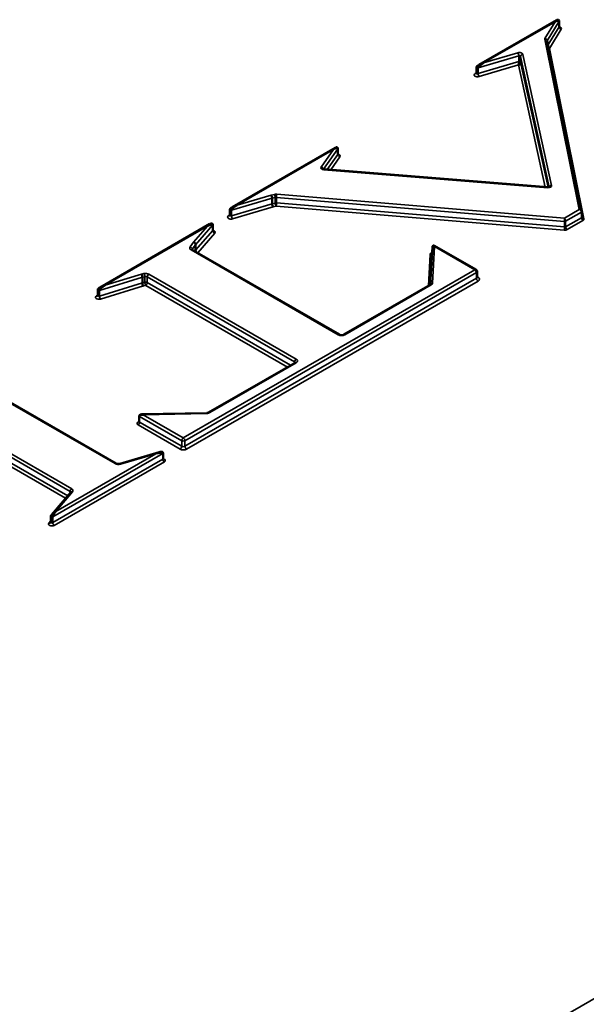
# Paper-space layout 'Sheet_1' of a CAD drawing. Header units: millimetres. Extents: x 0.8 to 58.3, y 0.8 to 58.3.
# Tile 27 of 128: x 50.4 to 51.4, y 17.3 to 19. Entities that reach past the tile are written whole.
import ezdxf

# ---------------------------------------------------------------- set-up
doc = ezdxf.new("R2010")
doc.units = ezdxf.units.MM
doc.layers.add('Visible (ISO)', color=7, linetype='Continuous', lineweight=50)
doc.layers.add('Visible Narrow (ISO)', color=7, linetype='Continuous', lineweight=35)

psp = doc.layouts.new('Sheet_1')

# ---------------------------------------------------------------- linework, layer by layer
at = {"layer": 'Visible (ISO)'}
for p, q in [((51.33783, 18.97855), (51.2047, 18.90169)), ((51.34217, 18.96734), (51.34217, 18.97698)), ((51.38075, 18.65117), (51.3215, 18.94329)), ((51.20071, 18.88793), (51.20071, 18.89756)), ((50.95903, 18.75985), (50.78274, 18.65807)), ((50.96359, 18.74876), (50.96359, 18.75838)), ((51.32299, 18.69221), (50.94005, 18.72296)), ((50.85113, 18.66375), (50.85113, 18.6734)), ((50.77877, 18.64433), (50.77877, 18.65395)), ((51.38082, 18.64087), (51.38082, 18.65052)), ((50.74454, 18.62926), (50.55654, 18.52072)), ((50.7496, 18.61847), (50.7496, 18.62807)), ((50.72015, 18.5842), (50.72015, 18.59384)), ((51.12536, 18.59017), (51.12169, 18.52527)), ((51.19986, 18.55105), (51.12884, 18.59205)), ((50.96629, 18.43967), (50.71428, 18.58517)), ((51.20183, 18.538), (51.20183, 18.54764)), ((50.62891, 18.52833), (50.62891, 18.53797)), ((51.12133, 18.52502), (50.97349, 18.43967)), ((50.55245, 18.50691), (50.55245, 18.51653)), ((50.89025, 18.39161), (50.74241, 18.30626)), ((50.58417, 18.21893), (50.33155, 18.36478)), ((50.73901, 18.30545), (50.62756, 18.3032)), ((50.62369, 18.29072), (50.62369, 18.30037)), ((50.65797, 18.23839), (50.59024, 18.21846)), ((50.66435, 18.22722), (50.66435, 18.23686)), ((50.5065, 18.16986), (50.47364, 18.13112)), ((50.47212, 18.1185), (50.47212, 18.12815))]:
    psp.add_line(p, q, dxfattribs=at)
psp.add_arc((51.19789, 18.54764), 0.00394, 0, 60, dxfattribs=at)
for centre, major_axis, ratio, start_param, end_param in [((51.33545, 18.97263), (0.00304, 0.00603), 0.2367045, 0.3350514, 1.1321827), ((51.33545, 18.97263), (0.00642, 0.00462), 0.3394182, 0.2091748, 1.3311467), ((51.33545, 18.97263), (0.00642, 0.00462), 0.3394182, 6.0435357, 6.4923601), ((51.34021, 18.97698), (0.00197, 0), 0.5773503, 0, 0.0029095), ((51.20267, 18.89758), (-0.00197, 0), 0.5773503, 6.2778184, 6.2831853), ((51.21294, 18.9019), (-0.00926, -0.00577), 0.2532048, 4.555869, 6.1266653), ((51.21294, 18.9019), (-0.01162, -0.00377), 0.2510756, 4.6311814, 5.4755363), ((51.27275, 18.90488), (-0.00046, -0.00424), 0.1240444, 0.7236252, 2.2944215), ((51.27275, 18.90488), (0.00301, 0.00331), 0.570047, 4.1520359, 5.7228322), ((50.95614, 18.75363), (0.0038, 0.00637), 0.2389996, 0.3955007, 0.4039742), ((50.96162, 18.75841), (0.00197, 0), 0.5773503, 0, 0.0034492), ((50.84941, 18.67544), (-0.00106, 0.00379), 0.3548068, 4.0466554, 5.6174518), ((50.79091, 18.65824), (-0.00917, -0.00572), 0.2555817, 4.554211, 6.1250073), ((50.79091, 18.65824), (-0.01153, -0.00371), 0.2534509, 4.630923, 5.47507), ((50.85284, 18.6617), (0.00106, -0.00379), 0.3548068, 4.0466554, 5.6174518), ((50.78074, 18.65397), (-0.00197, 0), 0.5773503, 6.2778335, 6.2831853), ((51.37679, 18.65093), (0.00398, -0.00076), 0.7888843, 0.2978258, 0.3118523), ((51.37885, 18.65052), (0.00197, 0), 0.5773503, 0, 0.0048188), ((50.74044, 18.62235), (0.00556, 0.0072), 0.2250772, 0.4628916, 1.2875052), ((50.74044, 18.62235), (0.00882, 0.00571), 0.2603921, 6.1162558, 7.6870522), ((50.74763, 18.62811), (0.00197, 0), 0.5773503, 0, 0.0037396), ((50.71657, 18.59479), (-0.00307, 0.00246), 0.740854, 3.6767952, 5.2475915), ((51.12915, 18.58733), (-0.00333, 0.0039), 0.4628386, 5.209514, 5.8874199), ((51.12915, 18.58733), (0.00031, -0.00472), 0.0612551, 3.1006014, 3.1074875), ((51.12915, 18.58733), (0.00031, -0.00472), 0.0612551, 2.3152042, 2.9931101), ((50.72372, 18.58324), (0.00307, -0.00246), 0.740854, 3.6767952, 5.2475915), ((50.62722, 18.54003), (0.00105, -0.0038), 0.3510681, 0.9058741, 2.4766705), ((50.56503, 18.52107), (-0.00958, -0.00594), 0.2450047, 4.5615508, 6.1323471), ((50.56503, 18.52107), (-0.01197, -0.00396), 0.2428949, 4.6321401, 5.4762205), ((50.6306, 18.52628), (-0.00105, 0.0038), 0.3510681, 0.9058741, 2.4766705), ((50.55441, 18.51655), (-0.00197, 0), 0.5773503, 6.2777706, 6.2831853), ((50.63025, 18.29932), (-0.00598, 0.00034), 0.5358884, 4.7426616, 5.4225441), ((50.63025, 18.29932), (-0.00437, 0.00317), 0.5149126, 5.0697613, 5.6773906), ((50.6522, 18.23259), (0.00918, 0.00573), 0.2553319, 0.7183276, 1.4127928), ((50.6522, 18.23259), (0.01154, 0.00372), 0.2532012, 6.2017461, 7.7725424), ((50.66238, 18.23686), (0.00197, 0), 0.5773503, 0, 0.0028355), ((50.48105, 18.13378), (-0.00861, -0.0056), 0.266159, 4.5408169, 5.5938453), ((50.48105, 18.13378), (-0.00534, -0.00709), 0.2276261, 4.4188508, 5.9896472), ((50.47409, 18.12815), (-0.00197, 0), 0.5773503, 6.2826712, 6.2831853)]:
    psp.add_ellipse(centre, major_axis=major_axis, ratio=ratio, start_param=start_param, end_param=end_param, dxfattribs=at)
for points, knots in [([(51.33786, 18.97856), (51.33812, 18.97871), (51.33839, 18.97884), (51.33889, 18.97904), (51.33911, 18.97911), (51.33943, 18.97919), (51.33953, 18.97921), (51.33979, 18.97926), (51.33998, 18.97927), (51.34035, 18.97926), (51.34053, 18.97923), (51.3409, 18.97912), (51.34109, 18.97903), (51.34143, 18.9788), (51.34157, 18.97866), (51.34182, 18.97834), (51.34193, 18.97815), (51.34208, 18.97776), (51.34213, 18.97754), (51.34217, 18.97721), (51.34217, 18.9771), (51.34217, 18.97699)], [0, 0, 0, 0, 0.003292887, 0.003292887, 0.00576272, 0.00576272, 0.006692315, 0.006692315, 0.00819342, 0.00819342, 0.009621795, 0.009621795, 0.011188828, 0.011188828, 0.012702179, 0.012702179, 0.014299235, 0.014299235, 0.015984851, 0.015984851, 0.016873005, 0.016873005, 0.016873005, 0.016873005]), ([(51.34217, 18.96734), (51.34217, 18.96698), (51.34229, 18.96663), (51.34247, 18.96632), (51.34253, 18.96626), (51.34254, 18.96625), (51.34254, 18.96625), (51.34254, 18.96625)], [3.92699082, 3.92699082, 3.92699082, 3.92699082, 4.24699082, 4.24699082, 4.4767224, 4.4767224, 4.49973631, 4.49973631, 4.49973631, 4.49973631]), ([(51.2007, 18.89758), (51.2007, 18.89784), (51.20074, 18.8981), (51.2009, 18.89856), (51.20101, 18.89876), (51.20128, 18.89912), (51.20143, 18.8993), (51.20194, 18.89982), (51.20233, 18.90014), (51.20315, 18.90074), (51.20359, 18.90101), (51.2041, 18.90133), (51.20416, 18.90137), (51.20423, 18.9014)], [0, 0, 0, 0, 0.001980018, 0.001980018, 0.003667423, 0.003667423, 0.005447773, 0.005447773, 0.009242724, 0.009242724, 0.013503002, 0.013503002, 0.014128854, 0.014128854, 0.014128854, 0.014128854]), ([(51.20034, 18.88685), (51.20034, 18.88685), (51.20035, 18.88686), (51.20039, 18.88691), (51.20044, 18.88697), (51.20054, 18.88715), (51.2006, 18.88727), (51.20068, 18.88758), (51.20071, 18.88776), (51.20071, 18.88793)], [0.21265267, 0.21265267, 0.21265267, 0.21265267, 0.31415927, 0.31415927, 0.4712389, 0.4712389, 0.62831853, 0.62831853, 0.78539816, 0.78539816, 0.78539816, 0.78539816]), ([(50.95906, 18.75986), (50.95934, 18.76002), (50.95964, 18.76018), (50.96018, 18.7604), (50.96041, 18.76048), (50.96079, 18.76059), (50.96096, 18.76063), (50.9613, 18.76069), (50.96149, 18.7607), (50.96185, 18.76068), (50.96204, 18.76065), (50.96241, 18.76052), (50.96259, 18.76042), (50.96291, 18.76018), (50.96304, 18.76004), (50.96328, 18.75971), (50.96338, 18.75952), (50.96352, 18.75911), (50.96356, 18.75889), (50.96359, 18.75859), (50.96359, 18.7585), (50.96359, 18.75841)], [0, 0, 0, 0, 0.003604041, 0.003604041, 0.006307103, 0.006307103, 0.007879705, 0.007879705, 0.009304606, 0.009304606, 0.010745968, 0.010745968, 0.012288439, 0.012288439, 0.013771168, 0.013771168, 0.015366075, 0.015366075, 0.017073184, 0.017073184, 0.017771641, 0.017771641, 0.017771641, 0.017771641]), ([(50.96359, 18.74876), (50.96359, 18.7484), (50.96371, 18.74806), (50.96389, 18.74775), (50.96395, 18.74769), (50.96396, 18.74768), (50.96396, 18.74768), (50.96396, 18.74768)], [3.92699082, 3.92699082, 3.92699082, 3.92699082, 4.24699082, 4.24699082, 4.4767224, 4.4767224, 4.49973631, 4.49973631, 4.49973631, 4.49973631]), ([(50.93821, 18.7235), (50.93821, 18.7235), (50.93823, 18.72349), (50.93831, 18.72343), (50.93838, 18.72339), (50.93858, 18.72329), (50.93872, 18.72324), (50.93904, 18.72313), (50.93923, 18.72308), (50.93963, 18.72301), (50.93984, 18.72298), (50.94005, 18.72296)], [1.35814365, 1.35814365, 1.35814365, 1.35814365, 1.49377666, 1.49377666, 1.66501077, 1.66501077, 1.84502172, 1.84502172, 2.04054511, 2.04054511, 2.21796441, 2.21796441, 2.21796441, 2.21796441]), ([(51.32299, 18.69221), (51.32325, 18.69218), (51.32352, 18.69218), (51.32405, 18.69221), (51.32431, 18.69223), (51.32478, 18.69232), (51.32499, 18.69237), (51.32534, 18.69249), (51.32548, 18.69254), (51.32569, 18.69265), (51.32576, 18.69269), (51.32582, 18.69273), (51.32583, 18.69274), (51.32583, 18.69274)], [2.2179644, 2.2179644, 2.2179644, 2.2179644, 2.4369964, 2.4369964, 2.6573642, 2.6573642, 2.8689648, 2.8689648, 3.064348, 3.064348, 3.243076, 3.243076, 3.3542453, 3.3542453, 3.3542453, 3.3542453]), ([(50.77877, 18.65398), (50.77877, 18.65423), (50.77881, 18.6545), (50.77897, 18.65495), (50.77908, 18.65515), (50.77934, 18.65552), (50.7795, 18.6557), (50.78001, 18.65623), (50.7804, 18.65655), (50.78123, 18.65714), (50.78166, 18.65741), (50.78215, 18.65772), (50.78221, 18.65775), (50.78227, 18.65779)], [0, 0, 0, 0, 0.001975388, 0.001975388, 0.003664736, 0.003664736, 0.005461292, 0.005461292, 0.009290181, 0.009290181, 0.013485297, 0.013485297, 0.014053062, 0.014053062, 0.014053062, 0.014053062]), ([(50.7784, 18.64325), (50.7784, 18.64325), (50.77841, 18.64325), (50.77846, 18.6433), (50.7785, 18.64336), (50.7786, 18.64354), (50.77866, 18.64367), (50.77874, 18.64397), (50.77877, 18.64415), (50.77877, 18.64433)], [0.21265267, 0.21265267, 0.21265267, 0.21265267, 0.31415927, 0.31415927, 0.4712389, 0.4712389, 0.62831853, 0.62831853, 0.78539816, 0.78539816, 0.78539816, 0.78539816]), ([(51.38082, 18.64087), (51.38082, 18.64085), (51.38082, 18.64082), (51.38082, 18.64077), (51.38083, 18.64074), (51.38083, 18.64069), (51.38083, 18.64066), (51.38084, 18.64061), (51.38084, 18.64059), (51.38085, 18.64054), (51.38085, 18.64051), (51.38086, 18.64049)], [3.92699082, 3.92699082, 3.92699082, 3.92699082, 3.95030842, 3.95030842, 3.97362601, 3.97362601, 3.99694361, 3.99694361, 4.02026121, 4.02026121, 4.04357881, 4.04357881, 4.04357881, 4.04357881]), ([(50.7447, 18.62935), (50.745, 18.62951), (50.74531, 18.62967), (50.74587, 18.62993), (50.74613, 18.63004), (50.74666, 18.6302), (50.74693, 18.63024), (50.74737, 18.63025), (50.74754, 18.63024), (50.74788, 18.6302), (50.74806, 18.63016), (50.74842, 18.63003), (50.74859, 18.62994), (50.74891, 18.62972), (50.74906, 18.62958), (50.7493, 18.62927), (50.7494, 18.62908), (50.74954, 18.6287), (50.74958, 18.6285), (50.7496, 18.62824), (50.7496, 18.62817), (50.7496, 18.62811)], [0, 0, 0, 0, 0.003661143, 0.003661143, 0.006414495, 0.006414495, 0.008763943, 0.008763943, 0.010252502, 0.010252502, 0.011777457, 0.011777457, 0.013263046, 0.013263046, 0.014744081, 0.014744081, 0.016294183, 0.016294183, 0.017844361, 0.017844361, 0.018320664, 0.018320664, 0.018320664, 0.018320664]), ([(50.7496, 18.61847), (50.7496, 18.6181), (50.74972, 18.61776), (50.7499, 18.61745), (50.74996, 18.61739), (50.74997, 18.61738), (50.74997, 18.61738), (50.74997, 18.61738)], [3.92699082, 3.92699082, 3.92699082, 3.92699082, 4.24699082, 4.24699082, 4.4767224, 4.4767224, 4.49973631, 4.49973631, 4.49973631, 4.49973631]), ([(51.12536, 18.59017), (51.12538, 18.5905), (51.12545, 18.59083), (51.12565, 18.59126), (51.12572, 18.59139), (51.12595, 18.59171), (51.12613, 18.59189), (51.12653, 18.59216), (51.12674, 18.59226), (51.12717, 18.59238), (51.12738, 18.5924), (51.12781, 18.5924), (51.12802, 18.59236), (51.12844, 18.59225), (51.12865, 18.59216), (51.12884, 18.59205)], [0.000022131, 0.000022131, 0.000022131, 0.000022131, 0.002623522, 0.002623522, 0.003771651, 0.003771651, 0.005713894, 0.005713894, 0.007491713, 0.007491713, 0.009222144, 0.009222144, 0.011053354, 0.011053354, 0.013176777, 0.013176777, 0.013176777, 0.013176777]), ([(50.7138, 18.58553), (50.7138, 18.58553), (50.71381, 18.58552), (50.71384, 18.58549), (50.71388, 18.58544), (50.71404, 18.58532), (50.71414, 18.58525), (50.71428, 18.58517)], [1.19030781, 1.19030781, 1.19030781, 1.19030781, 1.25663706, 1.25663706, 1.41371669, 1.41371669, 1.57079633, 1.57079633, 1.57079633, 1.57079633]), ([(51.12133, 18.52502), (51.12146, 18.5251), (51.12156, 18.52517), (51.12171, 18.52529), (51.12176, 18.52534), (51.1218, 18.52538), (51.1218, 18.52538), (51.1218, 18.52538)], [3.14159265, 3.14159265, 3.14159265, 3.14159265, 3.29213256, 3.29213256, 3.44267247, 3.44267247, 3.52208117, 3.52208117, 3.52208117, 3.52208117]), ([(51.20183, 18.538), (51.20183, 18.53788), (51.20184, 18.53776), (51.2019, 18.53758), (51.20193, 18.53751), (51.20196, 18.53745), (51.20197, 18.53745), (51.20197, 18.53745)], [3.92699082, 3.92699082, 3.92699082, 3.92699082, 4.08407045, 4.08407045, 4.24115008, 4.24115008, 4.33190047, 4.33190047, 4.33190047, 4.33190047]), ([(50.55208, 18.50583), (50.55208, 18.50583), (50.55209, 18.50583), (50.55213, 18.50588), (50.55218, 18.50594), (50.55228, 18.50613), (50.55234, 18.50625), (50.55242, 18.50655), (50.55245, 18.50673), (50.55245, 18.50691)], [0.21265267, 0.21265267, 0.21265267, 0.21265267, 0.31415927, 0.31415927, 0.4712389, 0.4712389, 0.62831853, 0.62831853, 0.78539816, 0.78539816, 0.78539816, 0.78539816]), ([(50.55244, 18.51656), (50.55244, 18.51682), (50.55248, 18.51708), (50.55264, 18.51754), (50.55275, 18.51774), (50.55301, 18.5181), (50.55317, 18.51827), (50.55366, 18.51877), (50.55403, 18.51908), (50.55487, 18.51969), (50.55533, 18.51999), (50.55588, 18.52033), (50.55597, 18.52038), (50.55605, 18.52043)], [0, 0, 0, 0, 0.001999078, 0.001999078, 0.003681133, 0.003681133, 0.005406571, 0.005406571, 0.009076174, 0.009076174, 0.013596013, 0.013596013, 0.014426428, 0.014426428, 0.014426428, 0.014426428]), ([(50.96629, 18.43967), (50.96647, 18.43957), (50.9667, 18.43945), (50.96727, 18.43924), (50.96761, 18.43914), (50.96837, 18.43898), (50.9688, 18.43892), (50.9697, 18.43886), (50.97017, 18.43886), (50.97108, 18.43893), (50.97152, 18.439), (50.97231, 18.43918), (50.97266, 18.43929), (50.97316, 18.4395), (50.97334, 18.43959), (50.97349, 18.43967)], [1.5707963, 1.5707963, 1.5707963, 1.5707963, 1.77752, 1.77752, 2.0009815, 2.0009815, 2.2400361, 2.2400361, 2.4880104, 2.4880104, 2.7356749, 2.7356749, 2.9733388, 2.9733388, 3.1415927, 3.1415927, 3.1415927, 3.1415927]), ([(50.89025, 18.39161), (50.89039, 18.39169), (50.8905, 18.39177), (50.89065, 18.39189), (50.8907, 18.39194), (50.89072, 18.39197), (50.89073, 18.39197), (50.89073, 18.39197)], [3.14159265, 3.14159265, 3.14159265, 3.14159265, 3.29867229, 3.29867229, 3.45575192, 3.45575192, 3.52208117, 3.52208117, 3.52208117, 3.52208117]), ([(50.62369, 18.30036), (50.62369, 18.30067), (50.62374, 18.30099), (50.62395, 18.30154), (50.62409, 18.30179), (50.62443, 18.3022), (50.62463, 18.30236), (50.62506, 18.30265), (50.62531, 18.30276), (50.62588, 18.30297), (50.62622, 18.30306), (50.6269, 18.30317), (50.62725, 18.3032), (50.62759, 18.3032)], [0, 0, 0, 0, 0.002407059, 0.002407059, 0.004559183, 0.004559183, 0.006513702, 0.006513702, 0.008638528, 0.008638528, 0.011465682, 0.011465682, 0.014348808, 0.014348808, 0.014348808, 0.014348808]), ([(50.73901, 18.30545), (50.73929, 18.30546), (50.73956, 18.30548), (50.74011, 18.30554), (50.74037, 18.30558), (50.74088, 18.30568), (50.74111, 18.30574), (50.74156, 18.30587), (50.74176, 18.30595), (50.74212, 18.3061), (50.74228, 18.30618), (50.74241, 18.30626)], [2.39114529, 2.39114529, 2.39114529, 2.39114529, 2.54123476, 2.54123476, 2.69132423, 2.69132423, 2.84141371, 2.84141371, 2.99150318, 2.99150318, 3.14159265, 3.14159265, 3.14159265, 3.14159265]), ([(50.62332, 18.28964), (50.62332, 18.28964), (50.62333, 18.28964), (50.62333, 18.28965), (50.62337, 18.28968), (50.62349, 18.28985), (50.62357, 18.29001), (50.62367, 18.29036), (50.62369, 18.29054), (50.62369, 18.29072)], [6.49583798, 6.49583798, 6.49583798, 6.49583798, 6.52012662, 6.52012662, 6.69776407, 6.69776407, 6.91091625, 6.91091625, 7.06858347, 7.06858347, 7.06858347, 7.06858347]), ([(50.65814, 18.23844), (50.659, 18.23868), (50.65987, 18.23889), (50.66107, 18.23906), (50.66139, 18.2391), (50.66199, 18.2391), (50.66226, 18.23907), (50.66265, 18.23898), (50.66279, 18.23894), (50.66314, 18.23881), (50.66333, 18.23871), (50.66368, 18.23846), (50.66383, 18.2383), (50.66409, 18.23795), (50.66418, 18.23775), (50.66432, 18.23732), (50.66435, 18.23709), (50.66435, 18.23686)], [0, 0, 0, 0, 0.008123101, 0.008123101, 0.01094005, 0.01094005, 0.013077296, 0.013077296, 0.014315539, 0.014315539, 0.01595855, 0.01595855, 0.017603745, 0.017603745, 0.019247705, 0.019247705, 0.021003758, 0.021003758, 0.021003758, 0.021003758]), ([(50.58417, 18.21893), (50.58436, 18.21882), (50.58459, 18.21871), (50.58515, 18.2185), (50.58549, 18.2184), (50.58626, 18.21823), (50.58669, 18.21817), (50.58758, 18.21811), (50.58805, 18.21812), (50.58896, 18.21818), (50.58941, 18.21825), (50.58996, 18.21838), (50.5901, 18.21842), (50.59024, 18.21846)], [1.5707963, 1.5707963, 1.5707963, 1.5707963, 1.77752, 1.77752, 2.0009815, 2.0009815, 2.2400361, 2.2400361, 2.4880104, 2.4880104, 2.7356749, 2.7356749, 2.8276079, 2.8276079, 2.8276079, 2.8276079]), ([(50.66435, 18.22722), (50.66435, 18.22685), (50.66447, 18.22651), (50.66465, 18.2262), (50.66471, 18.22614), (50.66472, 18.22613), (50.66472, 18.22613), (50.66472, 18.22613)], [3.92699082, 3.92699082, 3.92699082, 3.92699082, 4.24699082, 4.24699082, 4.4767224, 4.4767224, 4.49973631, 4.49973631, 4.49973631, 4.49973631]), ([(50.47178, 18.11746), (50.4718, 18.11748), (50.47183, 18.11751), (50.47188, 18.11759), (50.47191, 18.11764), (50.47197, 18.11777), (50.472, 18.11784), (50.47205, 18.11801), (50.47208, 18.1181), (50.47211, 18.1183), (50.47212, 18.1184), (50.47212, 18.1185)], [0.32992534, 0.32992534, 0.32992534, 0.32992534, 0.42101991, 0.42101991, 0.51211447, 0.51211447, 0.60320903, 0.60320903, 0.6943036, 0.6943036, 0.78539816, 0.78539816, 0.78539816, 0.78539816]), ([(50.47212, 18.12815), (50.47212, 18.12841), (50.47216, 18.12868), (50.47232, 18.12917), (50.47243, 18.12939), (50.4727, 18.12987), (50.47287, 18.13013), (50.47318, 18.13055), (50.47332, 18.13073), (50.47346, 18.13091)], [0, 0, 0, 0, 0.0020171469, 0.0020171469, 0.0038980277, 0.0038980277, 0.006258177, 0.006258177, 0.0082020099, 0.0082020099, 0.0082020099, 0.0082020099])]:
    psp.add_open_spline(points, degree=3, knots=knots, dxfattribs=at)
psp.add_open_spline([(51.38076, 18.65113), (51.3808, 18.65093), (51.38082, 18.65073), (51.38082, 18.65052)], degree=3, dxfattribs=at)
at = {"layer": 'Visible Narrow (ISO)'}
for p, q in [((51.21294, 18.90512), (51.33545, 18.97584)), ((51.33545, 18.97584), (51.31794, 18.94726)), ((51.32165, 18.94328), (51.34206, 18.9766)), ((51.34206, 18.96696), (51.323, 18.93586)), ((51.32551, 18.92992), (51.34577, 18.96299)), ((51.34206, 18.9766), (51.34206, 18.96696)), ((51.31764, 18.94572), (51.37679, 18.65415)), ((51.32165, 18.94255), (51.32165, 18.94328)), ((51.38472, 18.63805), (51.32551, 18.92992)), ((51.20357, 18.89657), (51.27345, 18.91728)), ((51.27165, 18.92252), (51.21294, 18.90512)), ((51.27345, 18.91728), (51.27345, 18.90764)), ((51.2763, 18.90677), (51.2763, 18.91641)), ((51.2763, 18.91641), (51.3253, 18.69247)), ((51.32935, 18.6953), (51.2802, 18.91991)), ((51.27345, 18.90764), (51.20357, 18.88692)), ((51.20357, 18.88692), (51.20357, 18.89657)), ((51.20537, 18.88169), (51.27275, 18.90166)), ((51.27275, 18.90166), (51.3185, 18.69257)), ((51.32325, 18.69219), (51.2763, 18.90677)), ((51.20071, 18.88841), (51.1985, 18.88713)), ((54.04886, 18.83032), (48.99275, 15.91118)), ((50.93895, 18.72316), (50.96345, 18.75798)), ((50.96345, 18.75798), (50.96345, 18.74834)), ((50.79091, 18.66146), (50.95614, 18.75685)), ((50.95614, 18.75685), (50.93508, 18.72691)), ((50.96345, 18.74834), (50.9453, 18.72254)), ((50.95146, 18.72205), (50.96709, 18.74427)), ((50.93973, 18.72225), (51.32268, 18.6915)), ((50.78163, 18.65296), (50.85113, 18.6734)), ((50.84941, 18.67866), (50.79091, 18.66146)), ((50.85458, 18.68002), (50.84941, 18.67866)), ((50.85113, 18.6734), (50.85622, 18.67474)), ((50.85622, 18.67474), (50.85622, 18.66509)), ((50.85841, 18.67492), (51.35155, 18.63379)), ((50.85841, 18.66527), (50.85841, 18.67492)), ((51.35113, 18.63933), (50.85898, 18.68038)), ((50.85113, 18.66375), (50.78163, 18.64332)), ((50.78342, 18.63808), (50.85284, 18.65849)), ((50.85622, 18.66509), (50.85113, 18.66375)), ((50.85284, 18.65849), (50.85785, 18.65981)), ((50.85785, 18.65981), (51.35098, 18.61868)), ((51.35155, 18.62415), (50.85841, 18.66527)), ((50.77877, 18.6448), (50.77656, 18.64353)), ((50.78163, 18.64332), (50.78163, 18.65296)), ((51.37679, 18.65415), (51.35113, 18.63933)), ((51.35322, 18.63411), (51.38024, 18.64971)), ((51.38024, 18.64007), (51.35322, 18.62447)), ((51.38024, 18.64971), (51.38024, 18.64007)), ((50.56503, 18.52429), (50.74044, 18.62557)), ((50.74044, 18.62557), (50.71657, 18.59801)), ((50.72015, 18.59384), (50.74939, 18.6276)), ((50.74939, 18.6276), (50.74939, 18.61796)), ((51.35155, 18.63379), (51.35155, 18.62415)), ((51.35322, 18.62447), (51.35322, 18.63411)), ((51.356, 18.61964), (51.38303, 18.63525)), ((50.74939, 18.61796), (50.72015, 18.5842)), ((50.72372, 18.58003), (50.75291, 18.61373)), ((50.71657, 18.59801), (50.71064, 18.58997)), ((50.71426, 18.58586), (50.72015, 18.59384)), ((51.1256, 18.52789), (51.12915, 18.59055)), ((51.12915, 18.59055), (51.19789, 18.55086)), ((50.71231, 18.58497), (50.96432, 18.43947)), ((50.71426, 18.58518), (50.71426, 18.58586)), ((50.72015, 18.5842), (50.7189, 18.5825)), ((50.72356, 18.57981), (50.72372, 18.58003)), ((51.12143, 18.57724), (51.11837, 18.52332)), ((50.62722, 18.54324), (50.56503, 18.52429)), ((50.63155, 18.54431), (50.62722, 18.54324)), ((50.62891, 18.53797), (50.6331, 18.53901)), ((50.6331, 18.53901), (50.6331, 18.52936)), ((50.63743, 18.53852), (50.88944, 18.39302)), ((50.63743, 18.52888), (50.63743, 18.53852)), ((50.89222, 18.39785), (50.64021, 18.54334)), ((51.19789, 18.55086), (50.69902, 18.26284)), ((50.7018, 18.25801), (51.20067, 18.54604)), ((51.20067, 18.54604), (51.20067, 18.53639)), ((51.20346, 18.538), (51.20183, 18.53894)), ((50.55533, 18.51555), (50.62891, 18.53797)), ((50.62891, 18.52833), (50.55533, 18.50591)), ((50.55717, 18.50068), (50.6306, 18.52306)), ((50.6331, 18.52936), (50.62891, 18.52833)), ((50.6306, 18.52306), (50.63464, 18.52406)), ((50.63464, 18.52406), (50.87715, 18.38405)), ((50.88271, 18.38726), (50.63743, 18.52888)), ((51.20067, 18.53639), (50.7018, 18.24837)), ((50.70459, 18.24355), (51.20346, 18.53157)), ((50.97546, 18.43947), (51.1233, 18.52483)), ((50.55245, 18.50738), (50.55024, 18.50611)), ((50.55533, 18.50591), (50.55533, 18.51555)), ((50.74438, 18.30606), (50.89222, 18.39142)), ((50.88944, 18.39302), (50.88944, 18.39114)), ((50.32958, 18.36459), (50.58221, 18.21873)), ((50.508, 18.17574), (50.25531, 18.32164)), ((50.24974, 18.30235), (50.49753, 18.15929)), ((50.25252, 18.31682), (50.50522, 18.17092)), ((50.50119, 18.1636), (50.25252, 18.30717)), ((50.63025, 18.30254), (50.73909, 18.30473)), ((50.69902, 18.26284), (50.63025, 18.30254)), ((50.62149, 18.2851), (50.69345, 18.24355)), ((50.62427, 18.29956), (50.69623, 18.25801)), ((50.62427, 18.28992), (50.62427, 18.29956)), ((50.69623, 18.24837), (50.62427, 18.28992)), ((50.69623, 18.25801), (50.69623, 18.24837)), ((50.7018, 18.24837), (50.7018, 18.25801)), ((50.47548, 18.12734), (50.66377, 18.23606)), ((50.6522, 18.2358), (50.48105, 18.13699)), ((50.59135, 18.2179), (50.6522, 18.2358)), ((50.66377, 18.23606), (50.66377, 18.22641)), ((50.66377, 18.22641), (50.47548, 18.1177)), ((50.47826, 18.11288), (50.66656, 18.22159)), ((50.48105, 18.13699), (50.50951, 18.17053)), ((50.50522, 18.17092), (50.50522, 18.16835)), ((50.47212, 18.12072), (50.46878, 18.11679)), ((50.47548, 18.1177), (50.47548, 18.12734))]:
    psp.add_line(p, q, dxfattribs=at)
for centre, major_axis, ratio, start_param, end_param in [((51.34021, 18.97698), (0.00197, 0), 0.5773503, 5.9431952, 6.2831853), ((51.34021, 18.96734), (0.00197, 0), 0.5773503, 5.9431952, 6.2831853), ((51.34577, 18.9662), (-0.00336, 0.00206), 0.7697586, 0.4406778, 2.0114741), ((51.34021, 18.96412), (0.00591, 0), 0.5773503, 5.9431952, 7.5141447), ((51.3235, 18.94612), (-0.00591, 0), 0.5773503, 5.9431952, 6.3997733), ((51.31764, 18.94251), (0.00386, 0.00078), 0.8109536, 0, 1.4077496), ((51.31794, 18.94404), (-0.00336, 0.00206), 0.7697586, 3.5822705, 5.1530668), ((51.3235, 18.94291), (-0.00197, 0), 0.5773503, 5.9431952, 6.1673804), ((51.32551, 18.93313), (-0.0037, 0.00143), 0.7916485, 1.5013978, 1.8672444), ((51.32551, 18.93313), (-0.00396, -0.00001), 0.8110419, 1.2244833, 1.5695146), ((51.27435, 18.91949), (0.00591, 0), 0.5773503, 0.1256637, 2.0451768), ((51.27165, 18.9193), (-0.00112, 0.00377), 0.3729654, 4.0407773, 5.6115736), ((51.27435, 18.91627), (0.00197, 0), 0.5773503, 0.1256637, 2.0451768), ((51.2802, 18.9167), (-0.00385, -0.00084), 0.8100583, 4.536963, 6.1077593), ((51.20267, 18.89758), (-0.00197, 0), 0.5773503, 0, 2.0451768), ((51.27435, 18.90663), (0.00197, 0), 0.5773503, 0.1256637, 2.0451768), ((51.20267, 18.88472), (-0.00591, 0), 0.5773503, 5.4977871, 8.3283621), ((51.1985, 18.89035), (0.00197, -0.00341), 0.5773503, 5.4977871, 6.2359708), ((51.20267, 18.88793), (-0.00197, 0), 0.5773503, 0, 2.0451768), ((51.20537, 18.8849), (-0.00112, 0.00377), 0.3729654, 0.8991847, 2.469981), ((50.95614, 18.75363), (0.0038, 0.00637), 0.2389996, 0.4039742, 1.1893674), ((50.95614, 18.75363), (0.00714, 0.00492), 0.31202, 6.0713418, 7.6421381), ((50.96162, 18.75841), (0.00197, 0), 0.5773503, 5.897293, 6.2831853), ((50.96162, 18.74876), (0.00197, 0), 0.5773503, 5.897293, 6.2831853), ((50.96709, 18.74748), (-0.00322, 0.00227), 0.7564538, 0.4891448, 2.0599411), ((50.96162, 18.74555), (0.00591, 0), 0.5773503, 5.897293, 7.5141447), ((50.94055, 18.72563), (-0.00591, 0), 0.5773503, 5.897293, 7.7157516), ((50.93508, 18.7237), (-0.00322, 0.00227), 0.7564538, 3.7552619, 5.2015338), ((50.93973, 18.71904), (0.00032, 0.00392), 0.1125053, 0, 0.620005), ((51.32349, 18.69487), (0.00591, 0), 0.5773503, 4.5741589, 6.408849), ((51.32268, 18.68828), (0.00032, 0.00392), 0.1125053, 0, 0.620005), ((51.32935, 18.69209), (0.00385, 0.00084), 0.8100583, 1.3953703, 2.7226885), ((50.85785, 18.67588), (-0.00787, 0), 0.5773503, 4.5689229, 5.1403437), ((50.85458, 18.6768), (-0.001, 0.00381), 0.3388549, 4.0517077, 5.622504), ((50.85785, 18.67267), (0.00394, 0), 0.5773503, 1.4273303, 1.9987511), ((50.85898, 18.67717), (0.00033, 0.00392), 0.1167381, 0.6203561, 2.1911524), ((50.85785, 18.66302), (-0.00394, 0), 0.5773503, 4.5689229, 5.1403437), ((50.85785, 18.66302), (-0.001, 0.00381), 0.3388549, 0.910115, 2.4809113), ((50.85785, 18.66302), (-0.00033, -0.00392), 0.1167381, 0.6203561, 2.1911524), ((50.78074, 18.64112), (-0.00591, 0), 0.5773503, 5.4977871, 8.325046), ((50.77656, 18.64674), (0.00197, -0.00341), 0.5773503, 5.4977871, 6.2359708), ((50.78074, 18.65397), (-0.00197, 0), 0.5773503, 0, 2.0418607), ((50.78074, 18.64433), (-0.00197, 0), 0.5773503, 0, 2.0418607), ((50.78342, 18.64129), (-0.00111, 0.00378), 0.3705547, 0.9000106, 2.4708069), ((51.35113, 18.63612), (-0.00136, 0.00375), 0.4219335, 4.0015028, 5.5722992), ((51.35113, 18.63612), (0.00024, -0.00397), 0.0839174, 0.9382167, 2.5090131), ((51.37679, 18.65093), (0.00398, -0.00076), 0.7888843, 0.3118523, 1.7196017), ((51.37679, 18.65093), (0.00286, -0.00281), 0.6904228, 0.5964954, 2.1672917), ((51.37885, 18.65052), (0.00197, 0), 0.5773503, 5.4977871, 6.2831853), ((51.37885, 18.64087), (0.00197, 0), 0.5773503, 5.4977871, 6.2831853), ((51.38303, 18.63846), (-0.00197, 0.00341), 0.5773503, 0.7853982, 2.3561945), ((51.38472, 18.64127), (-0.00386, -0.00078), 0.8109536, 0, 1.4077496), ((50.74763, 18.62811), (0.00197, 0), 0.5773503, 5.8194513, 6.2831853), ((51.35098, 18.6219), (0.00033, 0.00392), 0.1167381, 3.7619488, 5.3327451), ((51.35183, 18.63491), (0.00197, 0), 0.5773503, 4.5689229, 5.4977871), ((51.35183, 18.62527), (-0.00197, 0), 0.5773503, 1.4273303, 2.3561945), ((51.356, 18.62286), (-0.00197, 0.00341), 0.5773503, 0.7853982, 2.3561945), ((51.37885, 18.63766), (0.00591, 0), 0.5773503, 5.4977871, 6.3997733), ((50.74763, 18.61847), (0.00197, 0), 0.5773503, 5.8194513, 6.2831853), ((50.75291, 18.61694), (-0.00298, 0.00258), 0.7302652, 0.5640207, 2.134817), ((50.74763, 18.61525), (0.00591, 0), 0.5773503, 5.8194513, 7.5141447), ((51.35183, 18.62206), (0.00591, 0), 0.5773503, 4.5689229, 5.4977871), ((50.71788, 18.58819), (-0.00787, 0), 0.5773503, 5.8801888, 7.0685835), ((50.71064, 18.58676), (-0.00317, 0.00234), 0.751087, 3.6479771, 5.2187734), ((51.12915, 18.58733), (-0.00333, 0.0039), 0.4628386, 5.8874199, 6.7341086), ((51.12915, 18.58733), (0.00031, -0.00472), 0.0612551, 2.9931101, 3.1006014), ((50.71231, 18.58176), (0.00197, 0.00341), 0.5773503, 0, 0.7853982), ((50.71788, 18.58497), (-0.00394, 0), 0.5773503, 5.8801888, 6.1152796), ((51.12733, 18.57713), (-0.00591, 0), 0.5773503, 5.1546896, 6.2504867), ((51.12143, 18.58046), (0.00393, -0.00022), 0.8160601, 4.7585907, 5.7463081), ((50.63464, 18.54013), (-0.00787, 0), 0.5773503, 3.9269908, 5.1153855), ((50.63155, 18.5411), (-0.00094, 0.00382), 0.3202108, 4.0570355, 5.6278319), ((50.63464, 18.53691), (0.00394, 0), 0.5773503, 0.7853982, 1.9737929), ((50.64021, 18.54013), (0.00197, 0.00341), 0.5773503, 0.7853982, 2.3561945), ((51.19789, 18.54764), (0.00197, 0.00341), 0.5773503, 0, 0.7853982), ((51.19789, 18.54764), (-0.00197, 0.00341), 0.5773503, 3.9269908, 5.4977871), ((51.19789, 18.54764), (0.00394, 0), 0.5773503, 5.4977871, 6.2831853), ((50.63464, 18.52727), (-0.00394, 0), 0.5773503, 3.9269908, 5.1153855), ((50.63464, 18.52727), (-0.00094, 0.00382), 0.3202108, 0.9154429, 2.4862392), ((50.63464, 18.52727), (-0.00197, -0.00341), 0.5773503, 0.7853982, 2.3561945), ((51.1233, 18.52161), (-0.00197, 0.00341), 0.5773503, 5.4977871, 6.2831853), ((51.1256, 18.52468), (-0.00393, 0.00022), 0.8160601, 4.7585907, 6.1588877), ((51.11773, 18.52804), (0.00787, 0), 0.5773503, 5.4977871, 6.2504867), ((51.19789, 18.538), (0.00394, 0), 0.5773503, 5.4977871, 6.2831853), ((51.20346, 18.53479), (-0.00197, 0.00341), 0.5773503, 0.7853982, 2.3561945), ((51.20346, 18.54122), (-0.00197, -0.00341), 0.5773503, 0.1802314, 0.7853982), ((51.19789, 18.53479), (0.00787, 0), 0.5773503, 5.4977871, 7.0685835), ((50.55441, 18.5037), (-0.00591, 0), 0.5773503, 5.4977871, 8.3397068), ((50.55024, 18.50932), (0.00197, -0.00341), 0.5773503, 5.4977871, 6.2359708), ((50.55441, 18.51655), (-0.00197, 0), 0.5773503, 0, 2.0565215), ((50.55441, 18.50691), (-0.00197, 0), 0.5773503, 0, 2.0565215), ((50.55717, 18.5039), (-0.00115, 0.00377), 0.3811812, 0.8963054, 2.4671017), ((50.96432, 18.43626), (0.00197, 0.00341), 0.5773503, 0, 0.7853982), ((50.96989, 18.44269), (0.00787, 0), 0.5773503, 3.9269908, 5.4977871), ((50.97546, 18.43626), (-0.00197, 0.00341), 0.5773503, 5.4977871, 6.2831853), ((50.89222, 18.39463), (0.00197, 0.00341), 0.5773503, 0.7853982, 2.3561945), ((50.88665, 18.39142), (0.00394, 0), 0.5773503, 0.1679057, 0.7853982), ((50.89222, 18.3882), (-0.00197, 0.00341), 0.5773503, 5.4977871, 6.2831853), ((50.88665, 18.39463), (0.00787, 0), 0.5773503, 5.4977871, 7.0685835), ((50.63025, 18.29932), (-0.00598, 0.00034), 0.5358884, 5.4225441, 6.313458), ((50.73909, 18.30152), (-0.00008, 0.00394), 0.0285314, 5.6674176, 6.2831853), ((50.73881, 18.30928), (0.00787, 0), 0.5773503, 4.7473398, 5.4977871), ((50.74438, 18.30285), (-0.00197, 0.00341), 0.5773503, 5.4977871, 6.2831853), ((50.62566, 18.28751), (-0.00591, 0), 0.5773503, 5.0522259, 7.0685835), ((50.62149, 18.28831), (0.00197, 0.00341), 0.5773503, 3.9269908, 5.4977871), ((50.62566, 18.30037), (-0.00197, 0), 0.5773503, 0.0007505, 0.7853982), ((50.62566, 18.29072), (-0.00197, 0), 0.5773503, 0, 0.7853982), ((50.69902, 18.25962), (0.00197, 0.00341), 0.5773503, 0.7853982, 2.3561945), ((50.69902, 18.25962), (0.00394, 0), 0.5773503, 3.9269908, 5.4977871), ((50.69902, 18.25962), (0.00197, -0.00341), 0.5773503, 0.7853982, 2.3561945), ((50.66238, 18.23686), (0.00197, 0), 0.5773503, 5.4977871, 6.2831853), ((50.69345, 18.24676), (0.00197, 0.00341), 0.5773503, 3.9269908, 5.4977871), ((50.69902, 18.24676), (0.00787, 0), 0.5773503, 3.9269908, 5.4977871), ((50.69902, 18.24998), (-0.00394, 0), 0.5773503, 0.7853982, 2.3561945), ((50.70459, 18.24676), (-0.00197, 0.00341), 0.5773503, 0.7853982, 2.3561945), ((50.58221, 18.21552), (0.00197, 0.00341), 0.5773503, 0, 0.7853982), ((50.58777, 18.22195), (0.00787, 0), 0.5773503, 3.9269908, 5.1838024), ((50.59135, 18.21468), (-0.00111, 0.00378), 0.3708087, 5.6123129, 6.2831853), ((50.66238, 18.22722), (0.00197, 0), 0.5773503, 5.4977871, 6.2831853), ((50.66656, 18.22481), (0.00197, -0.00341), 0.5773503, 3.9269908, 5.4977871), ((50.66238, 18.224), (0.00591, 0), 0.5773503, 5.4977871, 7.5141447), ((50.508, 18.17253), (-0.00197, -0.00341), 0.5773503, 3.9269908, 5.4977871), ((50.50243, 18.16932), (0.00394, 0), 0.5773503, 0.1499002, 0.7853982), ((50.50951, 18.16732), (-0.003, 0.00255), 0.7332573, 5.268896, 6.2831853), ((50.50243, 18.17253), (0.00787, 0), 0.5773503, 5.8277125, 7.0685835), ((50.47409, 18.11529), (-0.00591, 0), 0.5773503, 5.8277125, 8.6393798), ((50.46878, 18.12), (0.003, -0.00255), 0.7332573, 5.268896, 6.2831853), ((50.47409, 18.12815), (-0.00197, 0), 0.5773503, 0, 2.3561945), ((50.47409, 18.1185), (-0.00197, 0), 0.5773503, 0, 2.3561945), ((50.47826, 18.11609), (0.00197, -0.00341), 0.5773503, 3.9269908, 5.4977871)]:
    psp.add_ellipse(centre, major_axis=major_axis, ratio=ratio, start_param=start_param, end_param=end_param, dxfattribs=at)

doc.saveas('drawing.dxf')
